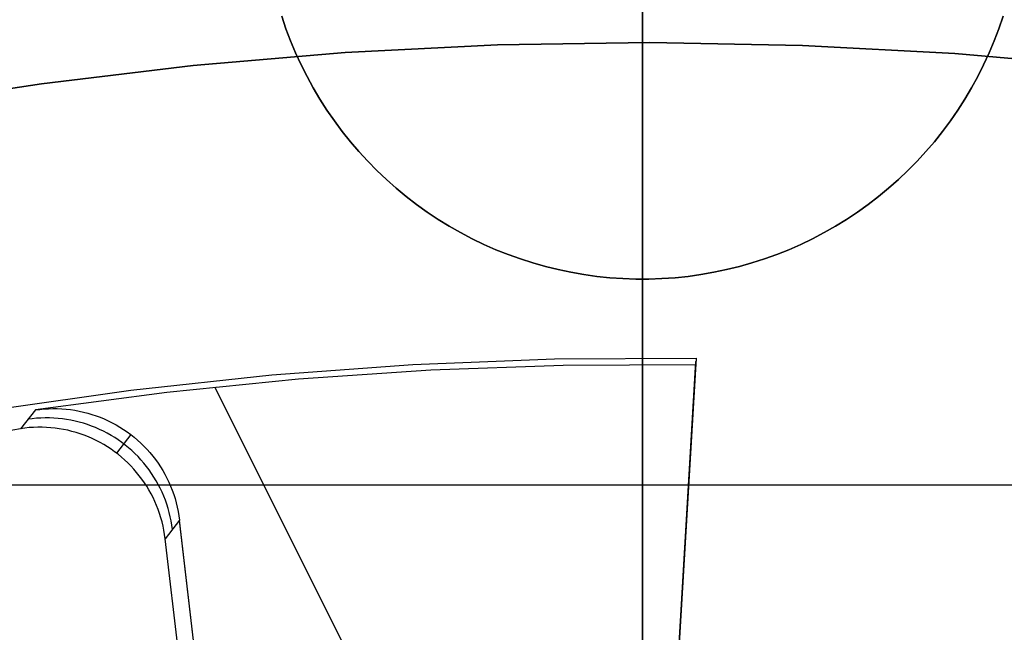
# Model space of a CAD drawing. Header units: millimetres. Extents: x 6239 to 7218, y -13987 to -13139.
# Tile 154 of 256: x 6723.55 to 6731.35, y -13427.03 to -13422.18. Entities that reach past the tile are written whole.
import ezdxf

# ---------------------------------------------------------------- set-up
doc = ezdxf.new("R2010")
doc.units = ezdxf.units.MM
doc.layers.add('color', color=7, linetype='Continuous')

msp = doc.modelspace()

# ---------------------------------------------------------------- linework, layer by layer
at = {"color": 7, "true_color": 0xffffff}
for p, q in [((6728.4792, -13439.242, 105.1), (6728.4792, -13413.5426, 105.1)), ((6728.4792, -13439.242, 105.1), (6728.4792, -13413.5426, 105.1)), ((6728.4792, -13439.2228, 51.1), (6728.4792, -13416.7323, 51.1)), ((6728.4792, -13439.2228, 51.1), (6728.4792, -13416.7323, 51.1)), ((6728.4792, -13444.1148, 199.6), (6728.4792, -13417.3608, 199.6)), ((6728.4792, -13444.1148, 199.6), (6728.4792, -13417.3608, 199.6)), ((6728.4792, -13497.2352, 200.6), (6728.4792, -13417.4863, 200.6)), ((6728.4792, -13497.2352, 200.6), (6728.4792, -13417.4863, 200.6)), ((6725.6562, -13422.2468, 261.0594), (6725.6229, -13422.1487, 261.0594)), ((6725.6229, -13422.1487, 258.0594), (6725.6562, -13422.2468, 258.0594)), ((6725.6229, -13422.1487, 258.0594), (6725.6562, -13422.2468, 258.0594)), ((6725.6562, -13422.2468, 261.0594), (6725.6229, -13422.1487, 261.0594)), ((6725.6562, -13422.2468, 259.5594), (6725.6229, -13422.1487, 259.5594)), ((6731.3356, -13422.1487, 261.0594), (6731.3022, -13422.2468, 261.0594)), ((6731.3022, -13422.2468, 258.0594), (6731.3356, -13422.1487, 258.0594)), ((6731.3022, -13422.2468, 258.0594), (6731.3356, -13422.1487, 258.0594)), ((6731.3356, -13422.1487, 261.0594), (6731.3022, -13422.2468, 261.0594)), ((6731.3356, -13422.1487, 259.5594), (6731.3022, -13422.2468, 259.5594)), ((6725.693, -13422.3436, 261.0594), (6725.6562, -13422.2468, 261.0594)), ((6725.6562, -13422.2468, 258.0594), (6725.693, -13422.3436, 258.0594)), ((6725.6562, -13422.2468, 258.0594), (6725.693, -13422.3436, 258.0594)), ((6725.693, -13422.3436, 261.0594), (6725.6562, -13422.2468, 261.0594)), ((6725.693, -13422.3436, 259.5594), (6725.6562, -13422.2468, 259.5594)), ((6731.3022, -13422.2468, 261.0594), (6731.2655, -13422.3436, 261.0594)), ((6731.2655, -13422.3436, 258.0594), (6731.3022, -13422.2468, 258.0594)), ((6731.2655, -13422.3436, 258.0594), (6731.3022, -13422.2468, 258.0594)), ((6731.3022, -13422.2468, 261.0594), (6731.2655, -13422.3436, 261.0594)), ((6731.3022, -13422.2468, 259.5594), (6731.2655, -13422.3436, 259.5594)), ((6725.733, -13422.4391, 261.0594), (6725.693, -13422.3436, 261.0594)), ((6725.693, -13422.3436, 258.0594), (6725.733, -13422.4391, 258.0594)), ((6725.693, -13422.3436, 258.0594), (6725.733, -13422.4391, 258.0594)), ((6725.733, -13422.4391, 261.0594), (6725.693, -13422.3436, 261.0594)), ((6725.733, -13422.4391, 259.5594), (6725.693, -13422.3436, 259.5594)), ((6731.2655, -13422.3436, 261.0594), (6731.2254, -13422.4391, 261.0594)), ((6731.2254, -13422.4391, 258.0594), (6731.2655, -13422.3436, 258.0594)), ((6731.2254, -13422.4391, 258.0594), (6731.2655, -13422.3436, 258.0594)), ((6731.2655, -13422.3436, 261.0594), (6731.2254, -13422.4391, 261.0594)), ((6731.2655, -13422.3436, 259.5594), (6731.2254, -13422.4391, 259.5594)), ((6725.7763, -13422.5332, 261.0594), (6725.733, -13422.4391, 261.0594)), ((6725.733, -13422.4391, 258.0594), (6725.7763, -13422.5332, 258.0594)), ((6725.733, -13422.4391, 258.0594), (6725.7763, -13422.5332, 258.0594)), ((6725.7763, -13422.5332, 261.0594), (6725.733, -13422.4391, 261.0594)), ((6725.7763, -13422.5332, 259.5594), (6725.733, -13422.4391, 259.5594)), ((6731.2254, -13422.4391, 261.0594), (6731.1821, -13422.5332, 261.0594)), ((6731.1821, -13422.5332, 258.0594), (6731.2254, -13422.4391, 258.0594)), ((6731.1821, -13422.5332, 258.0594), (6731.2254, -13422.4391, 258.0594)), ((6731.2254, -13422.4391, 261.0594), (6731.1821, -13422.5332, 261.0594)), ((6731.2254, -13422.4391, 259.5594), (6731.1821, -13422.5332, 259.5594)), ((6725.8229, -13422.6257, 261.0594), (6725.7763, -13422.5332, 261.0594)), ((6725.7763, -13422.5332, 258.0594), (6725.8229, -13422.6257, 258.0594)), ((6725.7763, -13422.5332, 258.0594), (6725.8229, -13422.6257, 258.0594)), ((6725.8229, -13422.6257, 261.0594), (6725.7763, -13422.5332, 261.0594)), ((6725.8229, -13422.6257, 259.5594), (6725.7763, -13422.5332, 259.5594)), ((6731.1821, -13422.5332, 261.0594), (6731.1356, -13422.6257, 261.0594)), ((6731.1356, -13422.6257, 258.0594), (6731.1821, -13422.5332, 258.0594)), ((6731.1356, -13422.6257, 258.0594), (6731.1821, -13422.5332, 258.0594)), ((6731.1821, -13422.5332, 261.0594), (6731.1356, -13422.6257, 261.0594)), ((6731.1821, -13422.5332, 259.5594), (6731.1356, -13422.6257, 259.5594)), ((6725.8726, -13422.7166, 261.0594), (6725.8229, -13422.6257, 261.0594)), ((6725.8229, -13422.6257, 258.0594), (6725.8726, -13422.7166, 258.0594)), ((6725.8229, -13422.6257, 258.0594), (6725.8726, -13422.7166, 258.0594)), ((6725.8726, -13422.7166, 261.0594), (6725.8229, -13422.6257, 261.0594)), ((6725.8726, -13422.7166, 259.5594), (6725.8229, -13422.6257, 259.5594)), ((6731.1356, -13422.6257, 261.0594), (6731.0859, -13422.7166, 261.0594)), ((6731.0859, -13422.7166, 258.0594), (6731.1356, -13422.6257, 258.0594)), ((6731.0859, -13422.7166, 258.0594), (6731.1356, -13422.6257, 258.0594)), ((6731.1356, -13422.6257, 261.0594), (6731.0859, -13422.7166, 261.0594)), ((6731.1356, -13422.6257, 259.5594), (6731.0859, -13422.7166, 259.5594)), ((6725.9254, -13422.8057, 261.0594), (6725.8726, -13422.7166, 261.0594)), ((6725.8726, -13422.7166, 258.0594), (6725.9254, -13422.8057, 258.0594)), ((6725.8726, -13422.7166, 258.0594), (6725.9254, -13422.8057, 258.0594)), ((6725.9254, -13422.8057, 261.0594), (6725.8726, -13422.7166, 261.0594)), ((6725.9254, -13422.8057, 259.5594), (6725.8726, -13422.7166, 259.5594)), ((6731.0859, -13422.7166, 261.0594), (6731.0331, -13422.8057, 261.0594)), ((6731.0331, -13422.8057, 258.0594), (6731.0859, -13422.7166, 258.0594)), ((6731.0331, -13422.8057, 258.0594), (6731.0859, -13422.7166, 258.0594)), ((6731.0859, -13422.7166, 261.0594), (6731.0331, -13422.8057, 261.0594)), ((6731.0859, -13422.7166, 259.5594), (6731.0331, -13422.8057, 259.5594)), ((6725.9812, -13422.8929, 261.0594), (6725.9254, -13422.8057, 261.0594)), ((6725.9254, -13422.8057, 258.0594), (6725.9812, -13422.8929, 258.0594)), ((6725.9254, -13422.8057, 258.0594), (6725.9812, -13422.8929, 258.0594)), ((6725.9812, -13422.8929, 261.0594), (6725.9254, -13422.8057, 261.0594)), ((6725.9812, -13422.8929, 259.5594), (6725.9254, -13422.8057, 259.5594)), ((6731.0331, -13422.8057, 261.0594), (6730.9772, -13422.8929, 261.0594)), ((6730.9772, -13422.8929, 258.0594), (6731.0331, -13422.8057, 258.0594)), ((6730.9772, -13422.8929, 258.0594), (6731.0331, -13422.8057, 258.0594)), ((6731.0331, -13422.8057, 261.0594), (6730.9772, -13422.8929, 261.0594)), ((6731.0331, -13422.8057, 259.5594), (6730.9772, -13422.8929, 259.5594)), ((6726.0401, -13422.9781, 261.0594), (6725.9812, -13422.8929, 261.0594)), ((6725.9812, -13422.8929, 258.0594), (6726.0401, -13422.9781, 258.0594)), ((6725.9812, -13422.8929, 258.0594), (6726.0401, -13422.9781, 258.0594)), ((6726.0401, -13422.9781, 261.0594), (6725.9812, -13422.8929, 261.0594)), ((6726.0401, -13422.9781, 259.5594), (6725.9812, -13422.8929, 259.5594)), ((6730.9772, -13422.8929, 261.0594), (6730.9184, -13422.9781, 261.0594)), ((6730.9184, -13422.9781, 258.0594), (6730.9772, -13422.8929, 258.0594)), ((6730.9184, -13422.9781, 258.0594), (6730.9772, -13422.8929, 258.0594)), ((6730.9772, -13422.8929, 261.0594), (6730.9184, -13422.9781, 261.0594)), ((6730.9772, -13422.8929, 259.5594), (6730.9184, -13422.9781, 259.5594)), ((6726.1018, -13423.0612, 261.0594), (6726.0401, -13422.9781, 261.0594)), ((6726.0401, -13422.9781, 258.0594), (6726.1018, -13423.0612, 258.0594)), ((6726.0401, -13422.9781, 258.0594), (6726.1018, -13423.0612, 258.0594)), ((6726.1018, -13423.0612, 261.0594), (6726.0401, -13422.9781, 261.0594)), ((6726.1018, -13423.0612, 259.5594), (6726.0401, -13422.9781, 259.5594)), ((6730.9184, -13422.9781, 261.0594), (6730.8567, -13423.0612, 261.0594)), ((6730.8567, -13423.0612, 258.0594), (6730.9184, -13422.9781, 258.0594)), ((6730.8567, -13423.0612, 258.0594), (6730.9184, -13422.9781, 258.0594)), ((6730.9184, -13422.9781, 261.0594), (6730.8567, -13423.0612, 261.0594)), ((6730.9184, -13422.9781, 259.5594), (6730.8567, -13423.0612, 259.5594)), ((6726.1664, -13423.1422, 261.0594), (6726.1018, -13423.0612, 261.0594)), ((6726.1018, -13423.0612, 258.0594), (6726.1664, -13423.1422, 258.0594)), ((6726.1018, -13423.0612, 258.0594), (6726.1664, -13423.1422, 258.0594)), ((6726.1664, -13423.1422, 261.0594), (6726.1018, -13423.0612, 261.0594)), ((6726.1664, -13423.1422, 259.5594), (6726.1018, -13423.0612, 259.5594)), ((6730.8567, -13423.0612, 261.0594), (6730.7921, -13423.1422, 261.0594)), ((6730.7921, -13423.1422, 258.0594), (6730.8567, -13423.0612, 258.0594)), ((6730.7921, -13423.1422, 258.0594), (6730.8567, -13423.0612, 258.0594)), ((6730.8567, -13423.0612, 261.0594), (6730.7921, -13423.1422, 261.0594)), ((6730.8567, -13423.0612, 259.5594), (6730.7921, -13423.1422, 259.5594)), ((6726.2337, -13423.2209, 261.0594), (6726.1664, -13423.1422, 261.0594)), ((6726.1664, -13423.1422, 258.0594), (6726.2337, -13423.2209, 258.0594)), ((6726.1664, -13423.1422, 258.0594), (6726.2337, -13423.2209, 258.0594)), ((6726.2337, -13423.2209, 261.0594), (6726.1664, -13423.1422, 261.0594)), ((6726.2337, -13423.2209, 259.5594), (6726.1664, -13423.1422, 259.5594)), ((6730.7921, -13423.1422, 261.0594), (6730.7248, -13423.2209, 261.0594)), ((6730.7248, -13423.2209, 258.0594), (6730.7921, -13423.1422, 258.0594)), ((6730.7248, -13423.2209, 258.0594), (6730.7921, -13423.1422, 258.0594)), ((6730.7921, -13423.1422, 261.0594), (6730.7248, -13423.2209, 261.0594)), ((6730.7921, -13423.1422, 259.5594), (6730.7248, -13423.2209, 259.5594)), ((6726.3037, -13423.2972, 261.0594), (6726.2337, -13423.2209, 261.0594)), ((6726.2337, -13423.2209, 258.0594), (6726.3037, -13423.2972, 258.0594)), ((6726.2337, -13423.2209, 258.0594), (6726.3037, -13423.2972, 258.0594)), ((6726.3037, -13423.2972, 261.0594), (6726.2337, -13423.2209, 261.0594)), ((6726.3037, -13423.2972, 259.5594), (6726.2337, -13423.2209, 259.5594)), ((6730.7248, -13423.2209, 261.0594), (6730.6547, -13423.2972, 261.0594)), ((6730.6547, -13423.2972, 258.0594), (6730.7248, -13423.2209, 258.0594)), ((6730.6547, -13423.2972, 258.0594), (6730.7248, -13423.2209, 258.0594)), ((6730.7248, -13423.2209, 261.0594), (6730.6547, -13423.2972, 261.0594)), ((6730.7248, -13423.2209, 259.5594), (6730.6547, -13423.2972, 259.5594)), ((6726.3763, -13423.3711, 261.0594), (6726.3037, -13423.2972, 261.0594)), ((6726.3037, -13423.2972, 258.0594), (6726.3763, -13423.3711, 258.0594)), ((6726.3037, -13423.2972, 258.0594), (6726.3763, -13423.3711, 258.0594)), ((6726.3763, -13423.3711, 261.0594), (6726.3037, -13423.2972, 261.0594)), ((6726.3763, -13423.3711, 259.5594), (6726.3037, -13423.2972, 259.5594)), ((6730.6547, -13423.2972, 261.0594), (6730.5822, -13423.3711, 261.0594)), ((6730.5822, -13423.3711, 258.0594), (6730.6547, -13423.2972, 258.0594)), ((6730.5822, -13423.3711, 258.0594), (6730.6547, -13423.2972, 258.0594)), ((6730.6547, -13423.2972, 261.0594), (6730.5822, -13423.3711, 261.0594)), ((6730.6547, -13423.2972, 259.5594), (6730.5822, -13423.3711, 259.5594)), ((6726.4514, -13423.4424, 261.0594), (6726.3763, -13423.3711, 261.0594)), ((6726.3763, -13423.3711, 258.0594), (6726.4514, -13423.4424, 258.0594)), ((6726.3763, -13423.3711, 258.0594), (6726.4514, -13423.4424, 258.0594)), ((6726.4514, -13423.4424, 261.0594), (6726.3763, -13423.3711, 261.0594)), ((6726.4514, -13423.4424, 259.5594), (6726.3763, -13423.3711, 259.5594)), ((6730.5822, -13423.3711, 261.0594), (6730.5071, -13423.4424, 261.0594)), ((6730.5071, -13423.4424, 258.0594), (6730.5822, -13423.3711, 258.0594)), ((6730.5071, -13423.4424, 258.0594), (6730.5822, -13423.3711, 258.0594)), ((6730.5822, -13423.3711, 261.0594), (6730.5071, -13423.4424, 261.0594)), ((6730.5822, -13423.3711, 259.5594), (6730.5071, -13423.4424, 259.5594)), ((6726.5289, -13423.5111, 261.0594), (6726.4514, -13423.4424, 261.0594)), ((6726.4514, -13423.4424, 258.0594), (6726.5289, -13423.5111, 258.0594)), ((6726.4514, -13423.4424, 258.0594), (6726.5289, -13423.5111, 258.0594)), ((6726.5289, -13423.5111, 261.0594), (6726.4514, -13423.4424, 261.0594)), ((6726.5289, -13423.5111, 259.5594), (6726.4514, -13423.4424, 259.5594)), ((6730.5071, -13423.4424, 261.0594), (6730.4295, -13423.5111, 261.0594)), ((6730.4295, -13423.5111, 258.0594), (6730.5071, -13423.4424, 258.0594)), ((6730.4295, -13423.5111, 258.0594), (6730.5071, -13423.4424, 258.0594)), ((6730.5071, -13423.4424, 261.0594), (6730.4295, -13423.5111, 261.0594)), ((6730.5071, -13423.4424, 259.5594), (6730.4295, -13423.5111, 259.5594)), ((6726.6088, -13423.577, 261.0594), (6726.5289, -13423.5111, 261.0594)), ((6726.5289, -13423.5111, 258.0594), (6726.6088, -13423.577, 258.0594)), ((6726.5289, -13423.5111, 258.0594), (6726.6088, -13423.577, 258.0594)), ((6726.6088, -13423.577, 261.0594), (6726.5289, -13423.5111, 261.0594)), ((6726.6088, -13423.577, 259.5594), (6726.5289, -13423.5111, 259.5594)), ((6730.4295, -13423.5111, 261.0594), (6730.3497, -13423.577, 261.0594)), ((6730.3497, -13423.577, 258.0594), (6730.4295, -13423.5111, 258.0594)), ((6730.3497, -13423.577, 258.0594), (6730.4295, -13423.5111, 258.0594)), ((6730.4295, -13423.5111, 261.0594), (6730.3497, -13423.577, 261.0594)), ((6730.4295, -13423.5111, 259.5594), (6730.3497, -13423.577, 259.5594)), ((6726.6908, -13423.6402, 261.0594), (6726.6088, -13423.577, 261.0594)), ((6726.6088, -13423.577, 258.0594), (6726.6908, -13423.6402, 258.0594)), ((6726.6088, -13423.577, 258.0594), (6726.6908, -13423.6402, 258.0594)), ((6726.6908, -13423.6402, 261.0594), (6726.6088, -13423.577, 261.0594)), ((6726.6908, -13423.6402, 259.5594), (6726.6088, -13423.577, 259.5594)), ((6726.775, -13423.7005, 261.0594), (6726.6908, -13423.6402, 261.0594)), ((6726.6908, -13423.6402, 258.0594), (6726.775, -13423.7005, 258.0594)), ((6726.6908, -13423.6402, 258.0594), (6726.775, -13423.7005, 258.0594)), ((6726.775, -13423.7005, 261.0594), (6726.6908, -13423.6402, 261.0594)), ((6726.775, -13423.7005, 259.5594), (6726.6908, -13423.6402, 259.5594)), ((6730.2676, -13423.6402, 261.0594), (6730.1834, -13423.7005, 261.0594)), ((6730.1834, -13423.7005, 258.0594), (6730.2676, -13423.6402, 258.0594)), ((6730.1834, -13423.7005, 258.0594), (6730.2676, -13423.6402, 258.0594)), ((6730.2676, -13423.6402, 261.0594), (6730.1834, -13423.7005, 261.0594)), ((6730.2676, -13423.6402, 259.5594), (6730.1834, -13423.7005, 259.5594)), ((6730.3497, -13423.577, 261.0594), (6730.2676, -13423.6402, 261.0594)), ((6730.2676, -13423.6402, 258.0594), (6730.3497, -13423.577, 258.0594)), ((6730.2676, -13423.6402, 258.0594), (6730.3497, -13423.577, 258.0594)), ((6730.3497, -13423.577, 261.0594), (6730.2676, -13423.6402, 261.0594)), ((6730.3497, -13423.577, 259.5594), (6730.2676, -13423.6402, 259.5594)), ((6726.8613, -13423.7578, 261.0594), (6726.775, -13423.7005, 261.0594)), ((6726.775, -13423.7005, 258.0594), (6726.8613, -13423.7578, 258.0594)), ((6726.775, -13423.7005, 258.0594), (6726.8613, -13423.7578, 258.0594)), ((6726.8613, -13423.7578, 261.0594), (6726.775, -13423.7005, 261.0594)), ((6726.8613, -13423.7578, 259.5594), (6726.775, -13423.7005, 259.5594)), ((6730.1834, -13423.7005, 261.0594), (6730.0972, -13423.7578, 261.0594)), ((6730.0972, -13423.7578, 258.0594), (6730.1834, -13423.7005, 258.0594)), ((6730.0972, -13423.7578, 258.0594), (6730.1834, -13423.7005, 258.0594)), ((6730.1834, -13423.7005, 261.0594), (6730.0972, -13423.7578, 261.0594)), ((6730.1834, -13423.7005, 259.5594), (6730.0972, -13423.7578, 259.5594)), ((6726.9494, -13423.8122, 261.0594), (6726.8613, -13423.7578, 261.0594)), ((6726.8613, -13423.7578, 258.0594), (6726.9494, -13423.8122, 258.0594)), ((6726.8613, -13423.7578, 258.0594), (6726.9494, -13423.8122, 258.0594)), ((6726.9494, -13423.8122, 261.0594), (6726.8613, -13423.7578, 261.0594)), ((6726.9494, -13423.8122, 259.5594), (6726.8613, -13423.7578, 259.5594)), ((6730.0972, -13423.7578, 261.0594), (6730.009, -13423.8122, 261.0594)), ((6730.009, -13423.8122, 258.0594), (6730.0972, -13423.7578, 258.0594)), ((6730.009, -13423.8122, 258.0594), (6730.0972, -13423.7578, 258.0594)), ((6730.0972, -13423.7578, 261.0594), (6730.009, -13423.8122, 261.0594)), ((6730.0972, -13423.7578, 259.5594), (6730.009, -13423.8122, 259.5594)), ((6727.0394, -13423.8634, 261.0594), (6726.9494, -13423.8122, 261.0594)), ((6726.9494, -13423.8122, 258.0594), (6727.0394, -13423.8634, 258.0594)), ((6726.9494, -13423.8122, 258.0594), (6727.0394, -13423.8634, 258.0594)), ((6727.0394, -13423.8634, 261.0594), (6726.9494, -13423.8122, 261.0594)), ((6727.0394, -13423.8634, 259.5594), (6726.9494, -13423.8122, 259.5594)), ((6727.1311, -13423.9116, 261.0594), (6727.0394, -13423.8634, 261.0594)), ((6727.0394, -13423.8634, 258.0594), (6727.1311, -13423.9116, 258.0594)), ((6727.0394, -13423.8634, 258.0594), (6727.1311, -13423.9116, 258.0594)), ((6727.1311, -13423.9116, 261.0594), (6727.0394, -13423.8634, 261.0594)), ((6727.1311, -13423.9116, 259.5594), (6727.0394, -13423.8634, 259.5594)), ((6729.919, -13423.8634, 261.0594), (6729.8273, -13423.9116, 261.0594)), ((6729.8273, -13423.9116, 258.0594), (6729.919, -13423.8634, 258.0594)), ((6729.8273, -13423.9116, 258.0594), (6729.919, -13423.8634, 258.0594)), ((6729.919, -13423.8634, 261.0594), (6729.8273, -13423.9116, 261.0594)), ((6729.919, -13423.8634, 259.5594), (6729.8273, -13423.9116, 259.5594)), ((6730.009, -13423.8122, 261.0594), (6729.919, -13423.8634, 261.0594)), ((6729.919, -13423.8634, 258.0594), (6730.009, -13423.8122, 258.0594)), ((6729.919, -13423.8634, 258.0594), (6730.009, -13423.8122, 258.0594)), ((6730.009, -13423.8122, 261.0594), (6729.919, -13423.8634, 261.0594)), ((6730.009, -13423.8122, 259.5594), (6729.919, -13423.8634, 259.5594)), ((6727.2244, -13423.9565, 261.0594), (6727.1311, -13423.9116, 261.0594)), ((6727.1311, -13423.9116, 258.0594), (6727.2244, -13423.9565, 258.0594)), ((6727.1311, -13423.9116, 258.0594), (6727.2244, -13423.9565, 258.0594)), ((6727.2244, -13423.9565, 261.0594), (6727.1311, -13423.9116, 261.0594)), ((6727.2244, -13423.9565, 259.5594), (6727.1311, -13423.9116, 259.5594)), ((6727.3192, -13423.9982, 261.0594), (6727.2244, -13423.9565, 261.0594)), ((6727.2244, -13423.9565, 258.0594), (6727.3192, -13423.9982, 258.0594)), ((6727.2244, -13423.9565, 258.0594), (6727.3192, -13423.9982, 258.0594)), ((6727.3192, -13423.9982, 261.0594), (6727.2244, -13423.9565, 261.0594)), ((6727.3192, -13423.9982, 259.5594), (6727.2244, -13423.9565, 259.5594)), ((6729.734, -13423.9565, 261.0594), (6729.6392, -13423.9982, 261.0594)), ((6729.6392, -13423.9982, 258.0594), (6729.734, -13423.9565, 258.0594)), ((6729.6392, -13423.9982, 258.0594), (6729.734, -13423.9565, 258.0594)), ((6729.734, -13423.9565, 261.0594), (6729.6392, -13423.9982, 261.0594)), ((6729.734, -13423.9565, 259.5594), (6729.6392, -13423.9982, 259.5594)), ((6729.8273, -13423.9116, 261.0594), (6729.734, -13423.9565, 261.0594)), ((6729.734, -13423.9565, 258.0594), (6729.8273, -13423.9116, 258.0594)), ((6729.734, -13423.9565, 258.0594), (6729.8273, -13423.9116, 258.0594)), ((6729.8273, -13423.9116, 261.0594), (6729.734, -13423.9565, 261.0594)), ((6729.8273, -13423.9116, 259.5594), (6729.734, -13423.9565, 259.5594)), ((6727.4154, -13424.0366, 261.0594), (6727.3192, -13423.9982, 261.0594)), ((6727.3192, -13423.9982, 258.0594), (6727.4154, -13424.0366, 258.0594)), ((6727.3192, -13423.9982, 258.0594), (6727.4154, -13424.0366, 258.0594)), ((6727.4154, -13424.0366, 261.0594), (6727.3192, -13423.9982, 261.0594)), ((6727.4154, -13424.0366, 259.5594), (6727.3192, -13423.9982, 259.5594)), ((6727.5129, -13424.0716, 261.0594), (6727.4154, -13424.0366, 261.0594)), ((6727.4154, -13424.0366, 258.0594), (6727.5129, -13424.0716, 258.0594)), ((6727.4154, -13424.0366, 258.0594), (6727.5129, -13424.0716, 258.0594)), ((6727.5129, -13424.0716, 261.0594), (6727.4154, -13424.0366, 261.0594)), ((6727.5129, -13424.0716, 259.5594), (6727.4154, -13424.0366, 259.5594)), ((6729.543, -13424.0366, 261.0594), (6729.4456, -13424.0716, 261.0594)), ((6729.4456, -13424.0716, 258.0594), (6729.543, -13424.0366, 258.0594)), ((6729.4456, -13424.0716, 258.0594), (6729.543, -13424.0366, 258.0594)), ((6729.543, -13424.0366, 261.0594), (6729.4456, -13424.0716, 261.0594)), ((6729.543, -13424.0366, 259.5594), (6729.4456, -13424.0716, 259.5594)), ((6729.6392, -13423.9982, 261.0594), (6729.543, -13424.0366, 261.0594)), ((6729.543, -13424.0366, 258.0594), (6729.6392, -13423.9982, 258.0594)), ((6729.543, -13424.0366, 258.0594), (6729.6392, -13423.9982, 258.0594)), ((6729.6392, -13423.9982, 261.0594), (6729.543, -13424.0366, 261.0594)), ((6729.6392, -13423.9982, 259.5594), (6729.543, -13424.0366, 259.5594)), ((6727.6115, -13424.1033, 261.0594), (6727.5129, -13424.0716, 261.0594)), ((6727.5129, -13424.0716, 258.0594), (6727.6115, -13424.1033, 258.0594)), ((6727.5129, -13424.0716, 258.0594), (6727.6115, -13424.1033, 258.0594)), ((6727.6115, -13424.1033, 261.0594), (6727.5129, -13424.0716, 261.0594)), ((6727.6115, -13424.1033, 259.5594), (6727.5129, -13424.0716, 259.5594)), ((6727.7111, -13424.1315, 261.0594), (6727.6115, -13424.1033, 261.0594)), ((6727.6115, -13424.1033, 258.0594), (6727.7111, -13424.1315, 258.0594)), ((6727.6115, -13424.1033, 258.0594), (6727.7111, -13424.1315, 258.0594)), ((6727.7111, -13424.1315, 261.0594), (6727.6115, -13424.1033, 261.0594)), ((6727.7111, -13424.1315, 259.5594), (6727.6115, -13424.1033, 259.5594)), ((6729.347, -13424.1033, 261.0594), (6729.2473, -13424.1315, 261.0594)), ((6729.2473, -13424.1315, 258.0594), (6729.347, -13424.1033, 258.0594)), ((6729.2473, -13424.1315, 258.0594), (6729.347, -13424.1033, 258.0594)), ((6729.347, -13424.1033, 261.0594), (6729.2473, -13424.1315, 261.0594)), ((6729.347, -13424.1033, 259.5594), (6729.2473, -13424.1315, 259.5594)), ((6729.4456, -13424.0716, 261.0594), (6729.347, -13424.1033, 261.0594)), ((6729.347, -13424.1033, 258.0594), (6729.4456, -13424.0716, 258.0594)), ((6729.347, -13424.1033, 258.0594), (6729.4456, -13424.0716, 258.0594)), ((6729.4456, -13424.0716, 261.0594), (6729.347, -13424.1033, 261.0594)), ((6729.4456, -13424.0716, 259.5594), (6729.347, -13424.1033, 259.5594)), ((6727.8117, -13424.1563, 261.0594), (6727.7111, -13424.1315, 261.0594)), ((6727.7111, -13424.1315, 258.0594), (6727.8117, -13424.1563, 258.0594)), ((6727.7111, -13424.1315, 258.0594), (6727.8117, -13424.1563, 258.0594)), ((6727.8117, -13424.1563, 261.0594), (6727.7111, -13424.1315, 261.0594)), ((6727.8117, -13424.1563, 259.5594), (6727.7111, -13424.1315, 259.5594)), ((6727.913, -13424.1776, 261.0594), (6727.8117, -13424.1563, 261.0594)), ((6727.8117, -13424.1563, 258.0594), (6727.913, -13424.1776, 258.0594)), ((6727.8117, -13424.1563, 258.0594), (6727.913, -13424.1776, 258.0594)), ((6727.913, -13424.1776, 261.0594), (6727.8117, -13424.1563, 261.0594)), ((6727.913, -13424.1776, 259.5594), (6727.8117, -13424.1563, 259.5594)), ((6728.015, -13424.1954, 261.0594), (6727.913, -13424.1776, 261.0594)), ((6727.913, -13424.1776, 258.0594), (6728.015, -13424.1954, 258.0594)), ((6727.913, -13424.1776, 258.0594), (6728.015, -13424.1954, 258.0594)), ((6728.015, -13424.1954, 261.0594), (6727.913, -13424.1776, 261.0594)), ((6728.015, -13424.1954, 259.5594), (6727.913, -13424.1776, 259.5594)), ((6728.1176, -13424.2097, 261.0594), (6728.015, -13424.1954, 261.0594)), ((6728.015, -13424.1954, 258.0594), (6728.1176, -13424.2097, 258.0594)), ((6728.015, -13424.1954, 258.0594), (6728.1176, -13424.2097, 258.0594)), ((6728.1176, -13424.2097, 261.0594), (6728.015, -13424.1954, 261.0594)), ((6728.1176, -13424.2097, 259.5594), (6728.015, -13424.1954, 259.5594)), ((6728.9434, -13424.1954, 261.0594), (6728.8408, -13424.2097, 261.0594)), ((6728.8408, -13424.2097, 258.0594), (6728.9434, -13424.1954, 258.0594)), ((6728.8408, -13424.2097, 258.0594), (6728.9434, -13424.1954, 258.0594)), ((6728.9434, -13424.1954, 261.0594), (6728.8408, -13424.2097, 261.0594)), ((6728.9434, -13424.1954, 259.5594), (6728.8408, -13424.2097, 259.5594)), ((6729.0454, -13424.1776, 261.0594), (6728.9434, -13424.1954, 261.0594)), ((6728.9434, -13424.1954, 258.0594), (6729.0454, -13424.1776, 258.0594)), ((6728.9434, -13424.1954, 258.0594), (6729.0454, -13424.1776, 258.0594)), ((6729.0454, -13424.1776, 261.0594), (6728.9434, -13424.1954, 261.0594)), ((6729.0454, -13424.1776, 259.5594), (6728.9434, -13424.1954, 259.5594)), ((6729.1468, -13424.1563, 261.0594), (6729.0454, -13424.1776, 261.0594)), ((6729.0454, -13424.1776, 258.0594), (6729.1468, -13424.1563, 258.0594)), ((6729.0454, -13424.1776, 258.0594), (6729.1468, -13424.1563, 258.0594)), ((6729.1468, -13424.1563, 261.0594), (6729.0454, -13424.1776, 261.0594)), ((6729.1468, -13424.1563, 259.5594), (6729.0454, -13424.1776, 259.5594)), ((6729.2473, -13424.1315, 261.0594), (6729.1468, -13424.1563, 261.0594)), ((6729.1468, -13424.1563, 258.0594), (6729.2473, -13424.1315, 258.0594)), ((6729.1468, -13424.1563, 258.0594), (6729.2473, -13424.1315, 258.0594)), ((6729.2473, -13424.1315, 261.0594), (6729.1468, -13424.1563, 261.0594)), ((6729.2473, -13424.1315, 259.5594), (6729.1468, -13424.1563, 259.5594)), ((6728.2206, -13424.2204, 261.0594), (6728.1176, -13424.2097, 261.0594)), ((6728.1176, -13424.2097, 258.0594), (6728.2206, -13424.2204, 258.0594)), ((6728.1176, -13424.2097, 258.0594), (6728.2206, -13424.2204, 258.0594)), ((6728.2206, -13424.2204, 261.0594), (6728.1176, -13424.2097, 261.0594)), ((6728.2206, -13424.2204, 259.5594), (6728.1176, -13424.2097, 259.5594)), ((6728.3239, -13424.2275, 261.0594), (6728.2206, -13424.2204, 261.0594)), ((6728.2206, -13424.2204, 258.0594), (6728.3239, -13424.2275, 258.0594)), ((6728.2206, -13424.2204, 258.0594), (6728.3239, -13424.2275, 258.0594)), ((6728.3239, -13424.2275, 261.0594), (6728.2206, -13424.2204, 261.0594)), ((6728.3239, -13424.2275, 259.5594), (6728.2206, -13424.2204, 259.5594)), ((6728.4274, -13424.2311, 261.0594), (6728.3239, -13424.2275, 261.0594)), ((6728.3239, -13424.2275, 258.0594), (6728.4274, -13424.2311, 258.0594)), ((6728.3239, -13424.2275, 258.0594), (6728.4274, -13424.2311, 258.0594)), ((6728.4274, -13424.2311, 261.0594), (6728.3239, -13424.2275, 261.0594)), ((6728.4274, -13424.2311, 259.5594), (6728.3239, -13424.2275, 259.5594)), ((6728.531, -13424.2311, 261.0594), (6728.4274, -13424.2311, 261.0594)), ((6728.4274, -13424.2311, 258.0594), (6728.531, -13424.2311, 258.0594)), ((6728.4274, -13424.2311, 258.0594), (6728.531, -13424.2311, 258.0594)), ((6728.531, -13424.2311, 261.0594), (6728.4274, -13424.2311, 261.0594)), ((6728.531, -13424.2311, 259.5594), (6728.4274, -13424.2311, 259.5594)), ((6728.4792, -13424.2315, 258.0594), (6728.4792, -13425.8608, 258.0594)), ((6728.4792, -13424.2315, 261.0594), (6728.4792, -13424.2315, 258.0594)), ((6728.6345, -13424.2275, 261.0594), (6728.531, -13424.2311, 261.0594)), ((6728.531, -13424.2311, 258.0594), (6728.6345, -13424.2275, 258.0594)), ((6728.531, -13424.2311, 258.0594), (6728.6345, -13424.2275, 258.0594)), ((6728.6345, -13424.2275, 261.0594), (6728.531, -13424.2311, 261.0594)), ((6728.6345, -13424.2275, 259.5594), (6728.531, -13424.2311, 259.5594)), ((6728.7378, -13424.2204, 261.0594), (6728.6345, -13424.2275, 261.0594)), ((6728.6345, -13424.2275, 258.0594), (6728.7378, -13424.2204, 258.0594)), ((6728.6345, -13424.2275, 258.0594), (6728.7378, -13424.2204, 258.0594)), ((6728.7378, -13424.2204, 261.0594), (6728.6345, -13424.2275, 261.0594)), ((6728.7378, -13424.2204, 259.5594), (6728.6345, -13424.2275, 259.5594)), ((6728.8408, -13424.2097, 261.0594), (6728.7378, -13424.2204, 261.0594)), ((6728.7378, -13424.2204, 258.0594), (6728.8408, -13424.2097, 258.0594)), ((6728.7378, -13424.2204, 258.0594), (6728.8408, -13424.2097, 258.0594)), ((6728.8408, -13424.2097, 261.0594), (6728.7378, -13424.2204, 261.0594)), ((6728.8408, -13424.2097, 259.5594), (6728.7378, -13424.2204, 259.5594)), ((6717.4792, -13425.8608, 258.0594), (6739.4792, -13425.8608, 258.0594)), ((6717.4792, -13425.8608, 258.0594), (6739.4792, -13425.8608, 258.0594)), ((6728.4792, -13425.8608, 258.0594), (6728.4792, -13429.8608, 212.0594))]:
    msp.add_line(p, q, dxfattribs=at)
at = {"layer": 'color'}
msp.add_line((6728.4792, -13384.3608, 43.5), (6728.4792, -13530.3608, 43.5), dxfattribs=at)
at = {"layer": 'color', "color": 254, "true_color": 0xcad1ee}
for p, q in [((6727.3311, -13422.3758, 30.3), (6726.1244, -13422.4366, 30.3)), ((6726.1244, -13422.4366, 38.6), (6727.3311, -13422.3758, 38.6)), ((6727.3311, -13422.3758, 30.3), (6726.1244, -13422.4366, 30.3)), ((6726.1244, -13422.4366, 38.6), (6727.3311, -13422.3758, 38.6)), ((6727.3311, -13422.3758, 34.45), (6726.1244, -13422.4366, 34.45)), ((6728.5392, -13422.3568, 30.3), (6727.3311, -13422.3758, 30.3)), ((6727.3311, -13422.3758, 38.6), (6728.5392, -13422.3568, 38.6)), ((6728.5392, -13422.3568, 30.3), (6727.3311, -13422.3758, 30.3)), ((6727.3311, -13422.3758, 38.6), (6728.5392, -13422.3568, 38.6)), ((6728.5392, -13422.3568, 34.45), (6727.3311, -13422.3758, 34.45)), ((6729.7472, -13422.3794, 30.3), (6728.5392, -13422.3568, 30.3)), ((6728.5392, -13422.3568, 38.6), (6729.7472, -13422.3794, 38.6)), ((6729.7472, -13422.3794, 30.3), (6728.5392, -13422.3568, 30.3)), ((6728.5392, -13422.3568, 38.6), (6729.7472, -13422.3794, 38.6)), ((6729.7472, -13422.3794, 34.45), (6728.5392, -13422.3568, 34.45)), ((6730.9537, -13422.4437, 30.3), (6729.7472, -13422.3794, 30.3)), ((6729.7472, -13422.3794, 38.6), (6730.9537, -13422.4437, 38.6)), ((6730.9537, -13422.4437, 30.3), (6729.7472, -13422.3794, 30.3)), ((6729.7472, -13422.3794, 38.6), (6730.9537, -13422.4437, 38.6)), ((6730.9537, -13422.4437, 34.45), (6729.7472, -13422.3794, 34.45)), ((6726.1244, -13422.4366, 30.3), (6724.9205, -13422.539, 30.3)), ((6724.9205, -13422.539, 38.6), (6726.1244, -13422.4366, 38.6)), ((6726.1244, -13422.4366, 30.3), (6724.9205, -13422.539, 30.3)), ((6724.9205, -13422.539, 38.6), (6726.1244, -13422.4366, 38.6)), ((6726.1244, -13422.4366, 34.45), (6724.9205, -13422.539, 34.45)), ((6732.1573, -13422.5497, 30.3), (6730.9537, -13422.4437, 30.3)), ((6730.9537, -13422.4437, 38.6), (6732.1573, -13422.5497, 38.6)), ((6732.1573, -13422.5497, 30.3), (6730.9537, -13422.4437, 30.3)), ((6730.9537, -13422.4437, 38.6), (6732.1573, -13422.5497, 38.6)), ((6732.1573, -13422.5497, 34.45), (6730.9537, -13422.4437, 34.45)), ((6724.9205, -13422.539, 30.3), (6723.7208, -13422.6828, 30.3)), ((6723.7208, -13422.6828, 38.6), (6724.9205, -13422.539, 38.6)), ((6724.9205, -13422.539, 30.3), (6723.7208, -13422.6828, 30.3)), ((6723.7208, -13422.6828, 38.6), (6724.9205, -13422.539, 38.6)), ((6724.9205, -13422.539, 34.45), (6723.7208, -13422.6828, 34.45)), ((6723.7208, -13422.6828, 30.3), (6722.5268, -13422.868, 30.3)), ((6722.5268, -13422.868, 38.6), (6723.7208, -13422.6828, 38.6)), ((6723.7208, -13422.6828, 30.3), (6722.5268, -13422.868, 30.3)), ((6722.5268, -13422.868, 38.6), (6723.7208, -13422.6828, 38.6)), ((6723.7208, -13422.6828, 34.45), (6722.5268, -13422.868, 34.45)), ((6726.6622, -13424.908, 38.6), (6727.7831, -13424.8644, 38.6)), ((6726.6622, -13424.908, 38.6), (6727.7831, -13424.8644, 38.6)), ((6727.7831, -13424.8644, 38.6), (6728.9049, -13424.8594, 38.6)), ((6727.7831, -13424.8644, 38.6), (6728.9049, -13424.8594, 38.6)), ((6728.9049, -13424.8594, 38.6), (6728.3615, -13434.0571, 38.6)), ((6728.9049, -13424.8594, 38.6), (6728.3615, -13434.0571, 38.6)), ((6728.363, -13434.0309, 37.1), (6728.9034, -13424.8856, 37.1)), ((6728.9049, -13424.8594, 38.6), (6728.9018, -13424.9117, 35.6)), ((6728.9049, -13424.8594, 38.6), (6728.9018, -13424.9117, 35.6)), ((6725.5435, -13424.9903, 38.6), (6726.6622, -13424.908, 38.6)), ((6725.5435, -13424.9903, 38.6), (6726.6622, -13424.908, 38.6)), ((6726.8032, -13424.9528, 35.6), (6725.756, -13425.0243, 35.6)), ((6726.8032, -13424.9528, 35.6), (6725.756, -13425.0243, 35.6)), ((6727.8522, -13424.9153, 35.6), (6726.8032, -13424.9528, 35.6)), ((6727.8522, -13424.9153, 35.6), (6726.8032, -13424.9528, 35.6)), ((6728.9018, -13424.9117, 35.6), (6727.8522, -13424.9153, 35.6)), ((6728.9018, -13424.9117, 35.6), (6727.8522, -13424.9153, 35.6)), ((6728.3645, -13434.0047, 35.6), (6728.9018, -13424.9117, 35.6)), ((6728.3645, -13434.0047, 35.6), (6728.9018, -13424.9117, 35.6)), ((6724.4282, -13425.1112, 38.6), (6725.5435, -13424.9903, 38.6)), ((6724.4282, -13425.1112, 38.6), (6725.5435, -13424.9903, 38.6)), ((6725.756, -13425.0243, 35.6), (6724.7116, -13425.1295, 35.6)), ((6725.756, -13425.0243, 35.6), (6724.7116, -13425.1295, 35.6)), ((6723.3178, -13425.2705, 38.6), (6724.4282, -13425.1112, 38.6)), ((6723.3178, -13425.2705, 38.6), (6724.4282, -13425.1112, 38.6)), ((6724.7116, -13425.1295, 35.6), (6723.6712, -13425.2685, 35.6)), ((6724.7116, -13425.1295, 35.6), (6723.6712, -13425.2685, 35.6)), ((6728.4907, -13431.8693, 35.6), (6725.0918, -13425.0872, 35.6)), ((6723.6712, -13425.2685, 35.6), (6723.5541, -13425.417, 28.2)), ((6723.6712, -13425.2685, 35.6), (6723.5541, -13425.417, 28.2)), ((6723.6712, -13425.2685, 35.6), (6723.7058, -13425.2639, 35.6)), ((6723.6712, -13425.2685, 35.6), (6723.7058, -13425.2639, 35.6)), ((6723.7058, -13425.2639, 35.6), (6723.7405, -13425.2606, 35.6)), ((6723.7058, -13425.2639, 35.6), (6723.7405, -13425.2606, 35.6)), ((6723.7405, -13425.2606, 35.6), (6723.7753, -13425.2584, 35.6)), ((6723.7405, -13425.2606, 35.6), (6723.7753, -13425.2584, 35.6)), ((6723.7753, -13425.2584, 35.6), (6723.8101, -13425.2575, 35.6)), ((6723.7753, -13425.2584, 35.6), (6723.8101, -13425.2575, 35.6)), ((6723.8101, -13425.2575, 35.6), (6723.845, -13425.2577, 35.6)), ((6723.8101, -13425.2575, 35.6), (6723.845, -13425.2577, 35.6)), ((6723.845, -13425.2577, 35.6), (6723.8798, -13425.2592, 35.6)), ((6723.845, -13425.2577, 35.6), (6723.8798, -13425.2592, 35.6)), ((6723.8798, -13425.2592, 35.6), (6723.9146, -13425.2619, 35.6)), ((6723.8798, -13425.2592, 35.6), (6723.9146, -13425.2619, 35.6)), ((6723.9146, -13425.2619, 35.6), (6723.9492, -13425.2659, 35.6)), ((6723.9146, -13425.2619, 35.6), (6723.9492, -13425.2659, 35.6)), ((6723.9492, -13425.2659, 35.6), (6723.9837, -13425.271, 35.6)), ((6723.9492, -13425.2659, 35.6), (6723.9837, -13425.271, 35.6)), ((6723.9837, -13425.271, 35.6), (6724.018, -13425.2773, 35.6)), ((6723.9837, -13425.271, 35.6), (6724.018, -13425.2773, 35.6)), ((6724.018, -13425.2773, 35.6), (6724.0521, -13425.2848, 35.6)), ((6724.018, -13425.2773, 35.6), (6724.0521, -13425.2848, 35.6)), ((6724.0521, -13425.2848, 35.6), (6724.0858, -13425.2935, 35.6)), ((6724.0521, -13425.2848, 35.6), (6724.0858, -13425.2935, 35.6)), ((6723.6466, -13425.338, 31.9033), (6723.6127, -13425.3426, 31.9039)), ((6723.6806, -13425.3346, 31.9027), (6723.6466, -13425.338, 31.9033)), ((6723.7147, -13425.3324, 31.9021), (6723.6806, -13425.3346, 31.9027)), ((6723.7488, -13425.3314, 31.9016), (6723.7147, -13425.3324, 31.9021)), ((6723.783, -13425.3315, 31.9011), (6723.7488, -13425.3314, 31.9016)), ((6723.8171, -13425.3327, 31.9006), (6723.783, -13425.3315, 31.9011)), ((6723.8512, -13425.3352, 31.9001), (6723.8171, -13425.3327, 31.9006)), ((6723.8852, -13425.3388, 31.8997), (6723.8512, -13425.3352, 31.9001)), ((6723.919, -13425.3435, 31.8992), (6723.8852, -13425.3388, 31.8997)), ((6723.9527, -13425.3494, 31.8988), (6723.919, -13425.3435, 31.8992)), ((6723.9861, -13425.3565, 31.8985), (6723.9527, -13425.3494, 31.8988)), ((6724.0193, -13425.3647, 31.8981), (6723.9861, -13425.3565, 31.8985)), ((6724.0521, -13425.374, 31.8978), (6724.0193, -13425.3647, 31.8981)), ((6724.0858, -13425.2935, 35.6), (6724.1193, -13425.3034, 35.6)), ((6724.0858, -13425.2935, 35.6), (6724.1193, -13425.3034, 35.6)), ((6724.1193, -13425.3034, 35.6), (6724.1524, -13425.3144, 35.6)), ((6724.1193, -13425.3034, 35.6), (6724.1524, -13425.3144, 35.6)), ((6724.1524, -13425.3144, 35.6), (6724.185, -13425.3266, 35.6)), ((6724.1524, -13425.3144, 35.6), (6724.185, -13425.3266, 35.6)), ((6724.185, -13425.3266, 35.6), (6724.2173, -13425.3399, 35.6)), ((6724.185, -13425.3266, 35.6), (6724.2173, -13425.3399, 35.6)), ((6724.2173, -13425.3399, 35.6), (6724.249, -13425.3543, 35.6)), ((6724.2173, -13425.3399, 35.6), (6724.249, -13425.3543, 35.6)), ((6724.249, -13425.3543, 35.6), (6724.2802, -13425.3698, 35.6)), ((6724.249, -13425.3543, 35.6), (6724.2802, -13425.3698, 35.6)), ((6724.2802, -13425.3698, 35.6), (6724.3109, -13425.3864, 35.6)), ((6724.2802, -13425.3698, 35.6), (6724.3109, -13425.3864, 35.6)), ((6723.5541, -13425.417, 28.2), (6722.4462, -13425.6079, 28.2)), ((6723.5541, -13425.417, 28.2), (6722.4462, -13425.6079, 28.2)), ((6723.588, -13425.4123, 28.2), (6723.5541, -13425.417, 28.2)), ((6723.588, -13425.4123, 28.2), (6723.5541, -13425.417, 28.2)), ((6723.622, -13425.4089, 28.2), (6723.588, -13425.4123, 28.2)), ((6723.622, -13425.4089, 28.2), (6723.588, -13425.4123, 28.2)), ((6723.6562, -13425.4065, 28.2), (6723.622, -13425.4089, 28.2)), ((6723.6562, -13425.4065, 28.2), (6723.622, -13425.4089, 28.2)), ((6723.6904, -13425.4054, 28.2), (6723.6562, -13425.4065, 28.2)), ((6723.6904, -13425.4054, 28.2), (6723.6562, -13425.4065, 28.2)), ((6723.7246, -13425.4054, 28.2), (6723.6904, -13425.4054, 28.2)), ((6723.7246, -13425.4054, 28.2), (6723.6904, -13425.4054, 28.2)), ((6723.7588, -13425.4066, 28.2), (6723.7246, -13425.4054, 28.2)), ((6723.7588, -13425.4066, 28.2), (6723.7246, -13425.4054, 28.2)), ((6723.7929, -13425.409, 28.2), (6723.7588, -13425.4066, 28.2)), ((6723.7929, -13425.409, 28.2), (6723.7588, -13425.4066, 28.2)), ((6723.827, -13425.4125, 28.2), (6723.7929, -13425.409, 28.2)), ((6723.827, -13425.4125, 28.2), (6723.7929, -13425.409, 28.2)), ((6723.8609, -13425.4172, 28.2), (6723.827, -13425.4125, 28.2)), ((6723.8609, -13425.4172, 28.2), (6723.827, -13425.4125, 28.2)), ((6723.8946, -13425.4231, 28.2), (6723.8609, -13425.4172, 28.2)), ((6723.8946, -13425.4231, 28.2), (6723.8609, -13425.4172, 28.2)), ((6723.9281, -13425.4301, 28.2), (6723.8946, -13425.4231, 28.2)), ((6723.9281, -13425.4301, 28.2), (6723.8946, -13425.4231, 28.2)), ((6723.9613, -13425.4382, 28.2), (6723.9281, -13425.4301, 28.2)), ((6723.9613, -13425.4382, 28.2), (6723.9281, -13425.4301, 28.2)), ((6723.9942, -13425.4475, 28.2), (6723.9613, -13425.4382, 28.2)), ((6723.9942, -13425.4475, 28.2), (6723.9613, -13425.4382, 28.2)), ((6724.0268, -13425.4579, 28.2), (6723.9942, -13425.4475, 28.2)), ((6724.0268, -13425.4579, 28.2), (6723.9942, -13425.4475, 28.2)), ((6724.0847, -13425.3844, 31.8975), (6724.0521, -13425.374, 31.8978)), ((6724.1168, -13425.396, 31.8973), (6724.0847, -13425.3844, 31.8975)), ((6724.1486, -13425.4086, 31.897), (6724.1168, -13425.396, 31.8973)), ((6724.1799, -13425.4223, 31.8968), (6724.1486, -13425.4086, 31.897)), ((6724.2107, -13425.4371, 31.8967), (6724.1799, -13425.4223, 31.8968)), ((6724.241, -13425.4529, 31.8965), (6724.2107, -13425.4371, 31.8967)), ((6724.3109, -13425.3864, 35.6), (6724.341, -13425.4041, 35.6)), ((6724.3109, -13425.3864, 35.6), (6724.341, -13425.4041, 35.6)), ((6724.341, -13425.4041, 35.6), (6724.3704, -13425.4228, 35.6)), ((6724.341, -13425.4041, 35.6), (6724.3704, -13425.4228, 35.6)), ((6724.3704, -13425.4228, 35.6), (6724.3992, -13425.4425, 35.6)), ((6724.3704, -13425.4228, 35.6), (6724.3992, -13425.4425, 35.6)), ((6724.3992, -13425.4425, 35.6), (6724.4272, -13425.4632, 35.6)), ((6724.3992, -13425.4425, 35.6), (6724.4272, -13425.4632, 35.6)), ((6724.0591, -13425.4694, 28.2), (6724.0268, -13425.4579, 28.2)), ((6724.0591, -13425.4694, 28.2), (6724.0268, -13425.4579, 28.2)), ((6724.0909, -13425.482, 28.2), (6724.0591, -13425.4694, 28.2)), ((6724.0909, -13425.482, 28.2), (6724.0591, -13425.4694, 28.2)), ((6724.1222, -13425.4957, 28.2), (6724.0909, -13425.482, 28.2)), ((6724.1222, -13425.4957, 28.2), (6724.0909, -13425.482, 28.2)), ((6724.1531, -13425.5104, 28.2), (6724.1222, -13425.4957, 28.2)), ((6724.1531, -13425.5104, 28.2), (6724.1222, -13425.4957, 28.2)), ((6724.1835, -13425.5262, 28.2), (6724.1531, -13425.5104, 28.2)), ((6724.1835, -13425.5262, 28.2), (6724.1531, -13425.5104, 28.2)), ((6724.2133, -13425.5431, 28.2), (6724.1835, -13425.5262, 28.2)), ((6724.2133, -13425.5431, 28.2), (6724.1835, -13425.5262, 28.2)), ((6724.2707, -13425.4698, 31.8964), (6724.241, -13425.4529, 31.8965)), ((6724.2999, -13425.4876, 31.8963), (6724.2707, -13425.4698, 31.8964)), ((6724.3284, -13425.5065, 31.8963), (6724.2999, -13425.4876, 31.8963)), ((6724.4272, -13425.4632, 35.6), (6724.3127, -13425.6098, 28.2)), ((6724.3562, -13425.5263, 31.8962), (6724.3284, -13425.5065, 31.8963)), ((6724.3834, -13425.547, 31.8962), (6724.3562, -13425.5263, 31.8962)), ((6724.4272, -13425.4632, 35.6), (6724.4545, -13425.4849, 35.6)), ((6724.4272, -13425.4632, 35.6), (6724.4545, -13425.4849, 35.6)), ((6724.4545, -13425.4849, 35.6), (6724.4811, -13425.5075, 35.6)), ((6724.4545, -13425.4849, 35.6), (6724.4811, -13425.5075, 35.6)), ((6724.4811, -13425.5075, 35.6), (6724.5068, -13425.531, 35.6)), ((6724.4811, -13425.5075, 35.6), (6724.5068, -13425.531, 35.6)), ((6724.2425, -13425.5609, 28.2), (6724.2133, -13425.5431, 28.2)), ((6724.2425, -13425.5609, 28.2), (6724.2133, -13425.5431, 28.2)), ((6724.271, -13425.5797, 28.2), (6724.2425, -13425.5609, 28.2)), ((6724.271, -13425.5797, 28.2), (6724.2425, -13425.5609, 28.2)), ((6724.2989, -13425.5995, 28.2), (6724.271, -13425.5797, 28.2)), ((6724.2989, -13425.5995, 28.2), (6724.271, -13425.5797, 28.2)), ((6724.3262, -13425.6202, 28.2), (6724.2989, -13425.5995, 28.2)), ((6724.3262, -13425.6202, 28.2), (6724.2989, -13425.5995, 28.2)), ((6724.4098, -13425.5686, 31.8963), (6724.3834, -13425.547, 31.8962)), ((6724.4355, -13425.5912, 31.8963), (6724.4098, -13425.5686, 31.8963)), ((6724.4604, -13425.6146, 31.8964), (6724.4355, -13425.5912, 31.8963)), ((6724.5068, -13425.531, 35.6), (6724.5317, -13425.5554, 35.6)), ((6724.5068, -13425.531, 35.6), (6724.5317, -13425.5554, 35.6)), ((6724.5317, -13425.5554, 35.6), (6724.5558, -13425.5807, 35.6)), ((6724.5317, -13425.5554, 35.6), (6724.5558, -13425.5807, 35.6)), ((6724.5558, -13425.5807, 35.6), (6724.5789, -13425.6067, 35.6)), ((6724.5558, -13425.5807, 35.6), (6724.5789, -13425.6067, 35.6)), ((6724.3527, -13425.6419, 28.2), (6724.3262, -13425.6202, 28.2)), ((6724.3527, -13425.6419, 28.2), (6724.3262, -13425.6202, 28.2)), ((6724.3784, -13425.6644, 28.2), (6724.3527, -13425.6419, 28.2)), ((6724.3784, -13425.6644, 28.2), (6724.3527, -13425.6419, 28.2)), ((6724.4033, -13425.6879, 28.2), (6724.3784, -13425.6644, 28.2)), ((6724.4033, -13425.6879, 28.2), (6724.3784, -13425.6644, 28.2)), ((6724.4845, -13425.6388, 31.8965), (6724.4604, -13425.6146, 31.8964)), ((6724.5077, -13425.6639, 31.8967), (6724.4845, -13425.6388, 31.8965)), ((6724.5301, -13425.6897, 31.8968), (6724.5077, -13425.6639, 31.8967)), ((6724.5789, -13425.6067, 35.6), (6724.6011, -13425.6336, 35.6)), ((6724.5789, -13425.6067, 35.6), (6724.6011, -13425.6336, 35.6)), ((6724.6011, -13425.6336, 35.6), (6724.6224, -13425.6612, 35.6)), ((6724.6011, -13425.6336, 35.6), (6724.6224, -13425.6612, 35.6)), ((6724.6224, -13425.6612, 35.6), (6724.6427, -13425.6896, 35.6)), ((6724.6224, -13425.6612, 35.6), (6724.6427, -13425.6896, 35.6)), ((6724.4275, -13425.7121, 28.2), (6724.4033, -13425.6879, 28.2)), ((6724.4275, -13425.7121, 28.2), (6724.4033, -13425.6879, 28.2)), ((6724.4508, -13425.7372, 28.2), (6724.4275, -13425.7121, 28.2)), ((6724.4508, -13425.7372, 28.2), (6724.4275, -13425.7121, 28.2)), ((6724.4732, -13425.763, 28.2), (6724.4508, -13425.7372, 28.2)), ((6724.4732, -13425.763, 28.2), (6724.4508, -13425.7372, 28.2)), ((6724.5516, -13425.7163, 31.897), (6724.5301, -13425.6897, 31.8968)), ((6724.5721, -13425.7436, 31.8973), (6724.5516, -13425.7163, 31.897)), ((6724.5917, -13425.7716, 31.8975), (6724.5721, -13425.7436, 31.8973)), ((6724.6427, -13425.6896, 35.6), (6724.662, -13425.7186, 35.6)), ((6724.6427, -13425.6896, 35.6), (6724.662, -13425.7186, 35.6)), ((6724.662, -13425.7186, 35.6), (6724.6803, -13425.7483, 35.6)), ((6724.662, -13425.7186, 35.6), (6724.6803, -13425.7483, 35.6)), ((6724.6803, -13425.7483, 35.6), (6724.6975, -13425.7787, 35.6)), ((6724.6803, -13425.7483, 35.6), (6724.6975, -13425.7787, 35.6)), ((6724.4947, -13425.7896, 28.2), (6724.4732, -13425.763, 28.2)), ((6724.4947, -13425.7896, 28.2), (6724.4732, -13425.763, 28.2)), ((6724.5153, -13425.817, 28.2), (6724.4947, -13425.7896, 28.2)), ((6724.5153, -13425.817, 28.2), (6724.4947, -13425.7896, 28.2)), ((6724.535, -13425.845, 28.2), (6724.5153, -13425.817, 28.2)), ((6724.535, -13425.845, 28.2), (6724.5153, -13425.817, 28.2)), ((6724.6104, -13425.8002, 31.8978), (6724.5917, -13425.7716, 31.8975)), ((6724.628, -13425.8295, 31.8981), (6724.6104, -13425.8002, 31.8978)), ((6724.6447, -13425.8593, 31.8985), (6724.628, -13425.8295, 31.8981)), ((6724.6975, -13425.7787, 35.6), (6724.7136, -13425.8096, 35.6)), ((6724.6975, -13425.7787, 35.6), (6724.7136, -13425.8096, 35.6)), ((6724.7136, -13425.8096, 35.6), (6724.7287, -13425.841, 35.6)), ((6724.7136, -13425.8096, 35.6), (6724.7287, -13425.841, 35.6)), ((6724.5536, -13425.8736, 28.2), (6724.535, -13425.845, 28.2)), ((6724.5536, -13425.8736, 28.2), (6724.535, -13425.845, 28.2)), ((6724.5713, -13425.9029, 28.2), (6724.5536, -13425.8736, 28.2)), ((6724.5713, -13425.9029, 28.2), (6724.5536, -13425.8736, 28.2)), ((6724.588, -13425.9328, 28.2), (6724.5713, -13425.9029, 28.2)), ((6724.588, -13425.9328, 28.2), (6724.5713, -13425.9029, 28.2)), ((6724.6603, -13425.8897, 31.8988), (6724.6447, -13425.8593, 31.8985)), ((6724.6748, -13425.9206, 31.8992), (6724.6603, -13425.8897, 31.8988)), ((6724.7287, -13425.841, 35.6), (6724.7427, -13425.873, 35.6)), ((6724.7287, -13425.841, 35.6), (6724.7427, -13425.873, 35.6)), ((6724.7427, -13425.873, 35.6), (6724.7555, -13425.9054, 35.6)), ((6724.7427, -13425.873, 35.6), (6724.7555, -13425.9054, 35.6)), ((6724.7555, -13425.9054, 35.6), (6724.7672, -13425.9382, 35.6)), ((6724.7555, -13425.9054, 35.6), (6724.7672, -13425.9382, 35.6)), ((6724.6036, -13425.9632, 28.2), (6724.588, -13425.9328, 28.2)), ((6724.6036, -13425.9632, 28.2), (6724.588, -13425.9328, 28.2)), ((6724.6182, -13425.9942, 28.2), (6724.6036, -13425.9632, 28.2)), ((6724.6182, -13425.9942, 28.2), (6724.6036, -13425.9632, 28.2)), ((6724.6318, -13426.0256, 28.2), (6724.6182, -13425.9942, 28.2)), ((6724.6318, -13426.0256, 28.2), (6724.6182, -13425.9942, 28.2)), ((6724.6883, -13425.952, 31.8997), (6724.6748, -13425.9206, 31.8992)), ((6724.7008, -13425.9839, 31.9001), (6724.6883, -13425.952, 31.8997)), ((6724.7121, -13426.0161, 31.9006), (6724.7008, -13425.9839, 31.9001)), ((6724.7672, -13425.9382, 35.6), (6724.7777, -13425.9715, 35.6)), ((6724.7672, -13425.9382, 35.6), (6724.7777, -13425.9715, 35.6)), ((6724.7777, -13425.9715, 35.6), (6724.7871, -13426.0051, 35.6)), ((6724.7777, -13425.9715, 35.6), (6724.7871, -13426.0051, 35.6)), ((6724.6442, -13426.0575, 28.2), (6724.6318, -13426.0256, 28.2)), ((6724.6442, -13426.0575, 28.2), (6724.6318, -13426.0256, 28.2)), ((6724.6555, -13426.0898, 28.2), (6724.6442, -13426.0575, 28.2)), ((6724.6555, -13426.0898, 28.2), (6724.6442, -13426.0575, 28.2)), ((6724.7223, -13426.0487, 31.9011), (6724.7121, -13426.0161, 31.9006)), ((6724.7314, -13426.0816, 31.9016), (6724.7223, -13426.0487, 31.9011)), ((6724.7871, -13426.0051, 35.6), (6724.7953, -13426.0389, 35.6)), ((6724.7871, -13426.0051, 35.6), (6724.7953, -13426.0389, 35.6)), ((6724.7953, -13426.0389, 35.6), (6724.8023, -13426.0731, 35.6)), ((6724.7953, -13426.0389, 35.6), (6724.8023, -13426.0731, 35.6)), ((6724.6658, -13426.1224, 28.2), (6724.6555, -13426.0898, 28.2)), ((6724.6658, -13426.1224, 28.2), (6724.6555, -13426.0898, 28.2)), ((6724.6749, -13426.1554, 28.2), (6724.6658, -13426.1224, 28.2)), ((6724.6749, -13426.1554, 28.2), (6724.6658, -13426.1224, 28.2)), ((6724.8128, -13426.142, 35.6), (6724.6999, -13426.2899, 28.2)), ((6724.8128, -13426.142, 35.6), (6724.6999, -13426.2899, 28.2)), ((6724.7394, -13426.1149, 31.9021), (6724.7314, -13426.0816, 31.9016)), ((6724.7462, -13426.1483, 31.9027), (6724.7394, -13426.1149, 31.9021)), ((6724.7519, -13426.182, 31.9033), (6724.7462, -13426.1483, 31.9027)), ((6724.8023, -13426.0731, 35.6), (6724.8082, -13426.1075, 35.6)), ((6724.8023, -13426.0731, 35.6), (6724.8082, -13426.1075, 35.6)), ((6724.8082, -13426.1075, 35.6), (6724.8128, -13426.142, 35.6)), ((6724.8082, -13426.1075, 35.6), (6724.8128, -13426.142, 35.6)), ((6724.8103, -13426.1453, 35.4364), (6725.9257, -13435.7581, 35.4364)), ((6725.7438, -13434.1661, 35.6), (6724.8128, -13426.142, 35.6)), ((6725.7438, -13434.1661, 35.6), (6724.8128, -13426.142, 35.6)), ((6724.6829, -13426.1887, 28.2), (6724.6749, -13426.1554, 28.2)), ((6724.6829, -13426.1887, 28.2), (6724.6749, -13426.1554, 28.2)), ((6724.6897, -13426.2222, 28.2), (6724.6829, -13426.1887, 28.2)), ((6724.6897, -13426.2222, 28.2), (6724.6829, -13426.1887, 28.2)), ((6724.6954, -13426.256, 28.2), (6724.6897, -13426.2222, 28.2)), ((6724.6954, -13426.256, 28.2), (6724.6897, -13426.2222, 28.2)), ((6724.7564, -13426.2159, 31.9039), (6724.7519, -13426.182, 31.9033)), ((6724.6999, -13426.2899, 28.2), (6724.6954, -13426.256, 28.2)), ((6724.6999, -13426.2899, 28.2), (6724.6954, -13426.256, 28.2)), ((6725.8003, -13435.7733, 28.2), (6724.6999, -13426.2899, 28.2)), ((6725.8003, -13435.7733, 28.2), (6724.6999, -13426.2899, 28.2))]:
    msp.add_line(p, q, dxfattribs=at)

doc.saveas('drawing.dxf')
